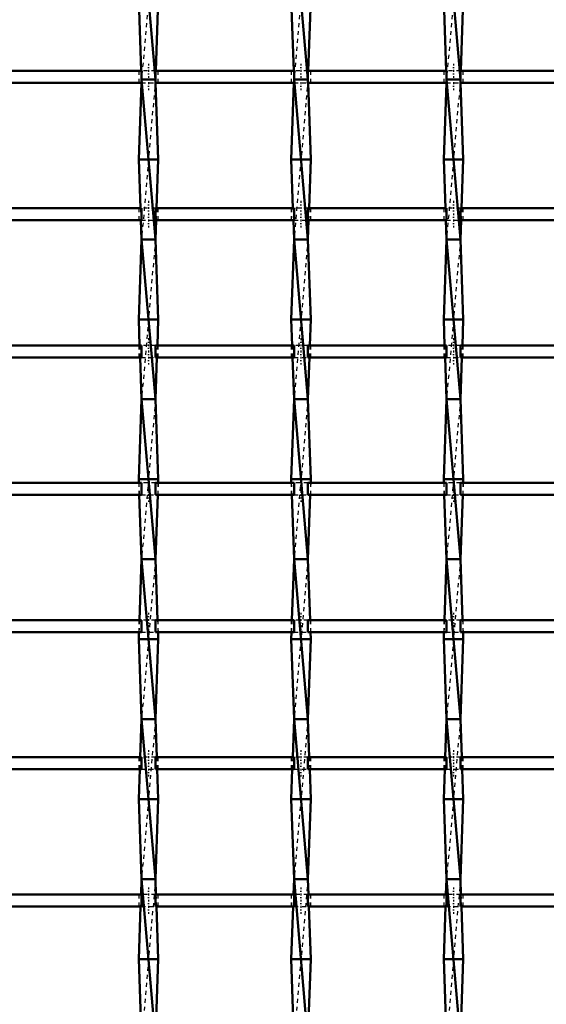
# Model space of a CAD drawing. Header units: millimetres. Extents: x -796 to 551, y -500 to 878.
# Tile 8 of 22: x -318 to -186, y 146 to 392. Entities that reach past the tile are written whole.
import ezdxf

# ---------------------------------------------------------------- set-up
doc = ezdxf.new("R2010")
doc.units = ezdxf.units.MM
doc.linetypes.add('Center', pattern=[1.5, 0.45, -0.5, 0.05, -0.5])
doc.linetypes.add('Dashed', pattern=[2, 1, -1])
for name, color, linetype, lineweight in [('AM_0', 7, 'Continuous', 50), ('AM_7', 7, 'Center', 25), ('AM_9', 6, 'Dashed', 25)]:
    doc.layers.add(name, color=color, linetype=linetype, lineweight=lineweight)

# ---------------------------------------------------------------- blocks, each defined once
blk = doc.blocks.new('7_oim51cfdzn0qm2g35uej0d8vy________0_in_LSSP3303438311900100035010_4')
at = {"layer": 'AM_0'}
for p, q in [((-287.48, 417), (-284.02, 377)), ((-288.2, 397), (-287.56, 379.13)), ((-283.3, 397), (-283.94, 379.13)), ((-284.02, 377), (-287.48, 377)), ((-287.48, 377), (-284.02, 337)), ((-287.51, 376.13), (-288.2, 357)), ((-283.99, 376.13), (-283.3, 357)), ((-283.3, 357), (-288.2, 357)), ((-288.2, 357), (-287.76, 344.8)), ((-283.3, 357), (-283.74, 344.8)), ((-287.65, 341.8), (-287.48, 337)), ((-283.85, 341.8), (-284.02, 337)), ((-287.48, 337), (-288.2, 317)), ((-287.48, 337), (-284.02, 297)), ((-284.02, 337), (-287.48, 337)), ((-284.02, 337), (-283.3, 317)), ((-283.3, 317), (-288.2, 317)), ((-288.2, 317), (-287.97, 310.47)), ((-283.3, 317), (-283.53, 310.47)), ((-287.86, 307.47), (-287.48, 297)), ((-283.64, 307.47), (-284.02, 297)), ((-287.48, 297), (-288.2, 277)), ((-287.48, 297), (-284.02, 257)), ((-284.02, 297), (-287.48, 297)), ((-284.02, 297), (-283.3, 277)), ((-288.2, 277), (-288.17, 276.14)), ((-283.3, 277), (-288.2, 277)), ((-283.3, 277), (-283.33, 276.14)), ((-288.06, 273.14), (-287.48, 257)), ((-283.44, 273.14), (-284.02, 257)), ((-287.48, 257), (-288.03, 241.81)), ((-284.02, 257), (-287.48, 257)), ((-287.48, 257), (-284.02, 217)), ((-284.02, 257), (-283.47, 241.81)), ((-288.14, 238.81), (-288.2, 237)), ((-283.3, 237), (-288.2, 237)), ((-288.2, 237), (-287.48, 217)), ((-283.3, 237), (-284.02, 217)), ((-283.36, 238.81), (-283.3, 237)), ((-287.48, 217), (-287.82, 207.48)), ((-287.48, 217), (-284.02, 177)), ((-284.02, 217), (-287.48, 217)), ((-284.02, 217), (-283.68, 207.48)), ((-287.93, 204.48), (-288.2, 197)), ((-283.57, 204.48), (-283.3, 197)), ((-283.3, 197), (-288.2, 197)), ((-288.2, 197), (-287.48, 177)), ((-283.3, 197), (-284.02, 177)), ((-287.48, 177), (-287.62, 173.15)), ((-287.48, 177), (-284.02, 137)), ((-284.02, 177), (-287.48, 177)), ((-284.02, 177), (-283.88, 173.15)), ((-287.73, 170.15), (-288.2, 157)), ((-283.77, 170.15), (-283.3, 157)), ((-283.3, 157), (-288.2, 157)), ((-288.2, 157), (-287.55, 138.82)), ((-283.3, 157), (-283.95, 138.82))]:
    blk.add_line(p, q, dxfattribs=at)
at = {"layer": 'AM_9'}
for p, q in [((-284.02, 417), (-287.48, 377)), ((-287.56, 379.13), (-287.48, 377)), ((-287.48, 377), (-287.51, 376.13)), ((-284.02, 377), (-287.48, 337)), ((-283.94, 379.13), (-284.02, 377)), ((-284.02, 377), (-283.99, 376.13)), ((-287.76, 344.8), (-287.65, 341.8)), ((-283.74, 344.8), (-283.85, 341.8)), ((-284.02, 337), (-287.48, 297)), ((-287.97, 310.47), (-287.86, 307.47)), ((-283.53, 310.47), (-283.64, 307.47)), ((-284.02, 297), (-287.48, 257)), ((-288.17, 276.14), (-288.06, 273.14)), ((-283.33, 276.14), (-283.44, 273.14)), ((-284.02, 257), (-287.48, 217)), ((-288.03, 241.81), (-288.14, 238.81)), ((-283.47, 241.81), (-283.36, 238.81)), ((-284.02, 217), (-287.48, 177)), ((-287.82, 207.48), (-287.93, 204.48)), ((-283.68, 207.48), (-283.57, 204.48)), ((-284.02, 177), (-287.48, 137)), ((-287.62, 173.15), (-287.73, 170.15)), ((-283.88, 173.15), (-283.77, 170.15))]:
    blk.add_line(p, q, dxfattribs=at)
blk = doc.blocks.new('8_3wtzduz1j9douleryq64ckfgd________0_in_LSSP3303438311900100035010_4')
at = {"layer": 'AM_0'}
for p, q in [((-249.38, 417), (-245.92, 377)), ((-250.1, 397), (-249.46, 379.13)), ((-245.2, 397), (-245.84, 379.13)), ((-245.92, 377), (-249.38, 377)), ((-249.38, 377), (-245.92, 337)), ((-249.41, 376.13), (-250.1, 357)), ((-245.89, 376.13), (-245.2, 357)), ((-245.2, 357), (-250.1, 357)), ((-250.1, 357), (-249.66, 344.8)), ((-245.2, 357), (-245.64, 344.8)), ((-249.55, 341.8), (-249.38, 337)), ((-245.75, 341.8), (-245.92, 337)), ((-249.38, 337), (-250.1, 317)), ((-245.92, 337), (-249.38, 337)), ((-249.38, 337), (-245.92, 297)), ((-245.92, 337), (-245.2, 317)), ((-245.2, 317), (-250.1, 317)), ((-250.1, 317), (-249.87, 310.47)), ((-245.2, 317), (-245.43, 310.47)), ((-249.76, 307.47), (-249.38, 297)), ((-245.54, 307.47), (-245.92, 297)), ((-249.38, 297), (-250.1, 277)), ((-245.92, 297), (-249.38, 297)), ((-249.38, 297), (-245.92, 257)), ((-245.92, 297), (-245.2, 277)), ((-245.2, 277), (-250.1, 277)), ((-250.1, 277), (-250.07, 276.14)), ((-245.2, 277), (-245.23, 276.14)), ((-249.96, 273.14), (-249.38, 257)), ((-245.34, 273.14), (-245.92, 257)), ((-249.38, 257), (-249.93, 241.81)), ((-245.92, 257), (-249.38, 257)), ((-249.38, 257), (-245.92, 217)), ((-245.92, 257), (-245.37, 241.81)), ((-250.04, 238.81), (-250.1, 237)), ((-245.2, 237), (-250.1, 237)), ((-250.1, 237), (-249.38, 217)), ((-245.2, 237), (-245.92, 217)), ((-245.26, 238.81), (-245.2, 237)), ((-249.38, 217), (-249.72, 207.48)), ((-249.38, 217), (-245.92, 177)), ((-245.92, 217), (-249.38, 217)), ((-245.92, 217), (-245.58, 207.48)), ((-249.83, 204.48), (-250.1, 197)), ((-245.47, 204.48), (-245.2, 197)), ((-245.2, 197), (-250.1, 197)), ((-250.1, 197), (-249.38, 177)), ((-245.2, 197), (-245.92, 177)), ((-249.38, 177), (-249.52, 173.15)), ((-249.38, 177), (-245.92, 137)), ((-245.92, 177), (-249.38, 177)), ((-245.92, 177), (-245.78, 173.15)), ((-249.63, 170.15), (-250.1, 157)), ((-245.67, 170.15), (-245.2, 157)), ((-245.2, 157), (-250.1, 157)), ((-250.1, 157), (-249.45, 138.82)), ((-245.2, 157), (-245.85, 138.82))]:
    blk.add_line(p, q, dxfattribs=at)
at = {"layer": 'AM_9'}
for p, q in [((-245.92, 417), (-249.38, 377)), ((-249.46, 379.13), (-249.38, 377)), ((-249.38, 377), (-249.41, 376.13)), ((-245.92, 377), (-249.38, 337)), ((-245.84, 379.13), (-245.92, 377)), ((-245.92, 377), (-245.89, 376.13)), ((-249.66, 344.8), (-249.55, 341.8)), ((-245.64, 344.8), (-245.75, 341.8)), ((-245.92, 337), (-249.38, 297)), ((-249.87, 310.47), (-249.76, 307.47)), ((-245.43, 310.47), (-245.54, 307.47)), ((-245.92, 297), (-249.38, 257)), ((-250.07, 276.14), (-249.96, 273.14)), ((-245.23, 276.14), (-245.34, 273.14)), ((-245.92, 257), (-249.38, 217)), ((-249.93, 241.81), (-250.04, 238.81)), ((-245.37, 241.81), (-245.26, 238.81)), ((-245.92, 217), (-249.38, 177)), ((-249.72, 207.48), (-249.83, 204.48)), ((-245.58, 207.48), (-245.47, 204.48)), ((-245.92, 177), (-249.38, 137)), ((-249.52, 173.15), (-249.63, 170.15)), ((-245.78, 173.15), (-245.67, 170.15))]:
    blk.add_line(p, q, dxfattribs=at)
blk = doc.blocks.new('9_22llkt5hufwtluyjtaxiwli0c________0_in_LSSP3303438311900100035010_4')
at = {"layer": 'AM_0'}
for p, q in [((-211.28, 417), (-207.82, 377)), ((-212, 397), (-211.36, 379.13)), ((-207.1, 397), (-207.74, 379.13)), ((-207.82, 377), (-211.28, 377)), ((-211.28, 377), (-207.82, 337)), ((-211.31, 376.13), (-212, 357)), ((-207.79, 376.13), (-207.1, 357)), ((-207.1, 357), (-212, 357)), ((-212, 357), (-211.56, 344.8)), ((-207.1, 357), (-207.54, 344.8)), ((-211.45, 341.8), (-211.28, 337)), ((-207.65, 341.8), (-207.82, 337)), ((-211.28, 337), (-212, 317)), ((-207.82, 337), (-211.28, 337)), ((-211.28, 337), (-207.82, 297)), ((-207.82, 337), (-207.1, 317)), ((-207.1, 317), (-212, 317)), ((-212, 317), (-211.77, 310.47)), ((-207.1, 317), (-207.33, 310.47)), ((-211.66, 307.47), (-211.28, 297)), ((-207.44, 307.47), (-207.82, 297)), ((-211.28, 297), (-212, 277)), ((-207.82, 297), (-211.28, 297)), ((-211.28, 297), (-207.82, 257)), ((-207.82, 297), (-207.1, 277)), ((-212, 277), (-211.97, 276.14)), ((-207.1, 277), (-212, 277)), ((-207.1, 277), (-207.13, 276.14)), ((-211.86, 273.14), (-211.28, 257)), ((-207.24, 273.14), (-207.82, 257)), ((-211.28, 257), (-211.83, 241.81)), ((-207.82, 257), (-211.28, 257)), ((-211.28, 257), (-207.82, 217)), ((-207.82, 257), (-207.27, 241.81)), ((-211.94, 238.81), (-212, 237)), ((-207.1, 237), (-212, 237)), ((-212, 237), (-211.28, 217)), ((-207.1, 237), (-207.82, 217)), ((-207.16, 238.81), (-207.1, 237)), ((-211.28, 217), (-211.62, 207.48)), ((-207.82, 217), (-211.28, 217)), ((-211.28, 217), (-207.82, 177)), ((-207.82, 217), (-207.48, 207.48)), ((-211.73, 204.48), (-212, 197)), ((-207.37, 204.48), (-207.1, 197)), ((-207.1, 197), (-212, 197)), ((-212, 197), (-211.28, 177)), ((-207.1, 197), (-207.82, 177)), ((-211.28, 177), (-211.42, 173.15)), ((-211.28, 177), (-207.82, 137)), ((-207.82, 177), (-211.28, 177)), ((-207.82, 177), (-207.68, 173.15)), ((-211.53, 170.15), (-212, 157)), ((-207.57, 170.15), (-207.1, 157)), ((-207.1, 157), (-212, 157)), ((-212, 157), (-211.35, 138.82)), ((-207.1, 157), (-207.75, 138.82))]:
    blk.add_line(p, q, dxfattribs=at)
at = {"layer": 'AM_9'}
for p, q in [((-207.82, 417), (-211.28, 377)), ((-211.36, 379.13), (-211.28, 377)), ((-211.28, 377), (-211.31, 376.13)), ((-207.82, 377), (-211.28, 337)), ((-207.74, 379.13), (-207.82, 377)), ((-207.82, 377), (-207.79, 376.13)), ((-211.56, 344.8), (-211.45, 341.8)), ((-207.54, 344.8), (-207.65, 341.8)), ((-207.82, 337), (-211.28, 297)), ((-211.77, 310.47), (-211.66, 307.47)), ((-207.33, 310.47), (-207.44, 307.47)), ((-207.82, 297), (-211.28, 257)), ((-211.97, 276.14), (-211.86, 273.14)), ((-207.13, 276.14), (-207.24, 273.14)), ((-207.82, 257), (-211.28, 217)), ((-211.83, 241.81), (-211.94, 238.81)), ((-207.27, 241.81), (-207.16, 238.81)), ((-207.82, 217), (-211.28, 177)), ((-211.62, 207.48), (-211.73, 204.48)), ((-207.48, 207.48), (-207.37, 204.48)), ((-207.82, 177), (-211.28, 137)), ((-211.42, 173.15), (-211.53, 170.15)), ((-207.68, 173.15), (-207.57, 170.15))]:
    blk.add_line(p, q, dxfattribs=at)
blk = doc.blocks.new('47_pzn9e9lc7w7mtyc5basixwt4d________0_in_LSSP3303438311900100035010_4')
at = {"layer": 'AM_0'}
for p, q in [((-287.48, 173.15), (-322.12, 173.15)), ((-287.48, 173.15), (-287.48, 170.15)), ((-284.02, 170.15), (-284.02, 173.15)), ((-249.38, 173.15), (-284.02, 173.15)), ((-249.38, 173.15), (-249.38, 170.15)), ((-211.28, 173.15), (-245.92, 173.15)), ((-245.92, 170.15), (-245.92, 173.15)), ((-211.28, 173.15), (-211.28, 170.15)), ((-207.82, 170.15), (-207.82, 173.15)), ((-173.18, 173.15), (-207.82, 173.15)), ((-287.48, 170.15), (-322.12, 170.15)), ((-249.38, 170.15), (-284.02, 170.15)), ((-211.28, 170.15), (-245.92, 170.15)), ((-173.18, 170.15), (-207.82, 170.15))]:
    blk.add_line(p, q, dxfattribs=at)
at = {"layer": 'AM_7'}
for p, q in [((-285.75, 174.95), (-285.75, 168.35)), ((-247.65, 174.95), (-247.65, 168.35)), ((-209.55, 174.95), (-209.55, 168.35))]:
    blk.add_line(p, q, dxfattribs=at)
at = {"layer": 'AM_9'}
for p, q in [((-288.2, 173.15), (-288.2, 170.15)), ((-284.02, 173.15), (-287.48, 173.15)), ((-283.3, 170.15), (-283.3, 173.15)), ((-250.1, 173.15), (-250.1, 170.15)), ((-245.92, 173.15), (-249.38, 173.15)), ((-245.2, 170.15), (-245.2, 173.15)), ((-212, 173.15), (-212, 170.15)), ((-207.82, 173.15), (-211.28, 173.15)), ((-207.1, 170.15), (-207.1, 173.15)), ((-287.48, 170.15), (-284.02, 170.15)), ((-249.38, 170.15), (-245.92, 170.15)), ((-211.28, 170.15), (-207.82, 170.15))]:
    blk.add_line(p, q, dxfattribs=at)
blk = doc.blocks.new('48_tge2xl8mcdwol64sdcp872kqe________0_in_LSSP3303438311900100035010_4')
at = {"layer": 'AM_0'}
for p, q in [((-287.48, 207.48), (-322.12, 207.48)), ((-287.48, 207.48), (-287.48, 204.48)), ((-284.02, 204.48), (-284.02, 207.48)), ((-249.38, 207.48), (-284.02, 207.48)), ((-249.38, 207.48), (-249.38, 204.48)), ((-211.28, 207.48), (-245.92, 207.48)), ((-245.92, 204.48), (-245.92, 207.48)), ((-211.28, 207.48), (-211.28, 204.48)), ((-207.82, 204.48), (-207.82, 207.48)), ((-173.18, 207.48), (-207.82, 207.48)), ((-287.48, 204.48), (-322.12, 204.48)), ((-249.38, 204.48), (-284.02, 204.48)), ((-211.28, 204.48), (-245.92, 204.48)), ((-173.18, 204.48), (-207.82, 204.48))]:
    blk.add_line(p, q, dxfattribs=at)
at = {"layer": 'AM_7'}
for p, q in [((-285.75, 209.28), (-285.75, 202.68)), ((-247.65, 209.28), (-247.65, 202.68)), ((-209.55, 209.28), (-209.55, 202.68))]:
    blk.add_line(p, q, dxfattribs=at)
at = {"layer": 'AM_9'}
for p, q in [((-288.2, 207.48), (-288.2, 204.48)), ((-284.02, 207.48), (-287.48, 207.48)), ((-283.3, 204.48), (-283.3, 207.48)), ((-250.1, 207.48), (-250.1, 204.48)), ((-245.92, 207.48), (-249.38, 207.48)), ((-245.2, 204.48), (-245.2, 207.48)), ((-212, 207.48), (-212, 204.48)), ((-207.82, 207.48), (-211.28, 207.48)), ((-207.1, 204.48), (-207.1, 207.48)), ((-287.48, 204.48), (-284.02, 204.48)), ((-249.38, 204.48), (-245.92, 204.48)), ((-211.28, 204.48), (-207.82, 204.48))]:
    blk.add_line(p, q, dxfattribs=at)
blk = doc.blocks.new('49_w3h4g8ij6jhf3phbnc2pddjhj________0_in_LSSP3303438311900100035010_4')
at = {"layer": 'AM_0'}
for p, q in [((-287.48, 241.81), (-322.12, 241.81)), ((-287.48, 241.81), (-287.48, 238.81)), ((-284.02, 238.81), (-284.02, 241.81)), ((-249.38, 241.81), (-284.02, 241.81)), ((-249.38, 241.81), (-249.38, 238.81)), ((-211.28, 241.81), (-245.92, 241.81)), ((-245.92, 238.81), (-245.92, 241.81)), ((-211.28, 241.81), (-211.28, 238.81)), ((-173.18, 241.81), (-207.82, 241.81)), ((-207.82, 238.81), (-207.82, 241.81)), ((-287.48, 238.81), (-322.12, 238.81)), ((-249.38, 238.81), (-284.02, 238.81)), ((-211.28, 238.81), (-245.92, 238.81)), ((-173.18, 238.81), (-207.82, 238.81))]:
    blk.add_line(p, q, dxfattribs=at)
at = {"layer": 'AM_7'}
for p, q in [((-285.75, 243.61), (-285.75, 237.01)), ((-247.65, 243.61), (-247.65, 237.01)), ((-209.55, 243.61), (-209.55, 237.01))]:
    blk.add_line(p, q, dxfattribs=at)
at = {"layer": 'AM_9'}
for p, q in [((-288.2, 241.81), (-288.2, 238.81)), ((-284.02, 241.81), (-287.48, 241.81)), ((-283.3, 238.81), (-283.3, 241.81)), ((-250.1, 241.81), (-250.1, 238.81)), ((-245.92, 241.81), (-249.38, 241.81)), ((-245.2, 238.81), (-245.2, 241.81)), ((-212, 241.81), (-212, 238.81)), ((-207.82, 241.81), (-211.28, 241.81)), ((-207.1, 238.81), (-207.1, 241.81)), ((-287.48, 238.81), (-284.02, 238.81)), ((-249.38, 238.81), (-245.92, 238.81)), ((-211.28, 238.81), (-207.82, 238.81))]:
    blk.add_line(p, q, dxfattribs=at)
blk = doc.blocks.new('50_hmncwh4u3qfcmuvlmgi9p877w________0_in_LSSP3303438311900100035010_4')
at = {"layer": 'AM_0'}
for p, q in [((-287.48, 276.14), (-322.12, 276.14)), ((-287.48, 276.14), (-287.48, 273.14)), ((-284.02, 273.14), (-284.02, 276.14)), ((-249.38, 276.14), (-284.02, 276.14)), ((-249.38, 276.14), (-249.38, 273.14)), ((-211.28, 276.14), (-245.92, 276.14)), ((-245.92, 273.14), (-245.92, 276.14)), ((-211.28, 276.14), (-211.28, 273.14)), ((-207.82, 273.14), (-207.82, 276.14)), ((-173.18, 276.14), (-207.82, 276.14)), ((-287.48, 273.14), (-322.12, 273.14)), ((-249.38, 273.14), (-284.02, 273.14)), ((-211.28, 273.14), (-245.92, 273.14)), ((-173.18, 273.14), (-207.82, 273.14))]:
    blk.add_line(p, q, dxfattribs=at)
at = {"layer": 'AM_7'}
for p, q in [((-285.75, 277.94), (-285.75, 271.34)), ((-247.65, 277.94), (-247.65, 271.34)), ((-209.55, 277.94), (-209.55, 271.34))]:
    blk.add_line(p, q, dxfattribs=at)
at = {"layer": 'AM_9'}
for p, q in [((-288.2, 276.14), (-288.2, 273.14)), ((-284.02, 276.14), (-287.48, 276.14)), ((-283.3, 273.14), (-283.3, 276.14)), ((-250.1, 276.14), (-250.1, 273.14)), ((-245.92, 276.14), (-249.38, 276.14)), ((-245.2, 273.14), (-245.2, 276.14)), ((-212, 276.14), (-212, 273.14)), ((-207.82, 276.14), (-211.28, 276.14)), ((-207.1, 273.14), (-207.1, 276.14)), ((-287.48, 273.14), (-284.02, 273.14)), ((-249.38, 273.14), (-245.92, 273.14)), ((-211.28, 273.14), (-207.82, 273.14))]:
    blk.add_line(p, q, dxfattribs=at)
blk = doc.blocks.new('51_gzkll9rclhqbwzktg4lqilstq________0_in_LSSP3303438311900100035010_4')
at = {"layer": 'AM_0'}
for p, q in [((-287.48, 310.47), (-322.12, 310.47)), ((-287.48, 310.47), (-287.48, 307.47)), ((-284.02, 307.47), (-284.02, 310.47)), ((-249.38, 310.47), (-284.02, 310.47)), ((-249.38, 310.47), (-249.38, 307.47)), ((-211.28, 310.47), (-245.92, 310.47)), ((-245.92, 307.47), (-245.92, 310.47)), ((-211.28, 310.47), (-211.28, 307.47)), ((-207.82, 307.47), (-207.82, 310.47)), ((-173.18, 310.47), (-207.82, 310.47)), ((-287.48, 307.47), (-322.12, 307.47)), ((-249.38, 307.47), (-284.02, 307.47)), ((-211.28, 307.47), (-245.92, 307.47)), ((-173.18, 307.47), (-207.82, 307.47))]:
    blk.add_line(p, q, dxfattribs=at)
at = {"layer": 'AM_7'}
for p, q in [((-285.75, 312.27), (-285.75, 305.67)), ((-247.65, 312.27), (-247.65, 305.67)), ((-209.55, 312.27), (-209.55, 305.67))]:
    blk.add_line(p, q, dxfattribs=at)
at = {"layer": 'AM_9'}
for p, q in [((-288.2, 310.47), (-288.2, 307.47)), ((-284.02, 310.47), (-287.48, 310.47)), ((-283.3, 307.47), (-283.3, 310.47)), ((-250.1, 310.47), (-250.1, 307.47)), ((-245.92, 310.47), (-249.38, 310.47)), ((-245.2, 307.47), (-245.2, 310.47)), ((-212, 310.47), (-212, 307.47)), ((-207.82, 310.47), (-211.28, 310.47)), ((-207.1, 307.47), (-207.1, 310.47)), ((-287.48, 307.47), (-284.02, 307.47)), ((-249.38, 307.47), (-245.92, 307.47)), ((-211.28, 307.47), (-207.82, 307.47))]:
    blk.add_line(p, q, dxfattribs=at)
blk = doc.blocks.new('52_ftsmhjeyp0pcy31vffbbumtbf________0_in_LSSP3303438311900100035010_4')
at = {"layer": 'AM_0'}
for p, q in [((-287.48, 344.8), (-322.12, 344.8)), ((-287.48, 344.8), (-287.48, 341.8)), ((-284.02, 341.8), (-284.02, 344.8)), ((-249.38, 344.8), (-284.02, 344.8)), ((-249.38, 344.8), (-249.38, 341.8)), ((-211.28, 344.8), (-245.92, 344.8)), ((-245.92, 341.8), (-245.92, 344.8)), ((-211.28, 344.8), (-211.28, 341.8)), ((-207.82, 341.8), (-207.82, 344.8)), ((-173.18, 344.8), (-207.82, 344.8)), ((-287.48, 341.8), (-322.12, 341.8)), ((-249.38, 341.8), (-284.02, 341.8)), ((-211.28, 341.8), (-245.92, 341.8)), ((-173.18, 341.8), (-207.82, 341.8))]:
    blk.add_line(p, q, dxfattribs=at)
at = {"layer": 'AM_7'}
for p, q in [((-285.75, 346.6), (-285.75, 340)), ((-247.65, 346.6), (-247.65, 340)), ((-209.55, 346.6), (-209.55, 340))]:
    blk.add_line(p, q, dxfattribs=at)
at = {"layer": 'AM_9'}
for p, q in [((-288.2, 344.8), (-288.2, 341.8)), ((-284.02, 344.8), (-287.48, 344.8)), ((-283.3, 341.8), (-283.3, 344.8)), ((-250.1, 344.8), (-250.1, 341.8)), ((-245.92, 344.8), (-249.38, 344.8)), ((-245.2, 341.8), (-245.2, 344.8)), ((-212, 344.8), (-212, 341.8)), ((-207.82, 344.8), (-211.28, 344.8)), ((-207.1, 341.8), (-207.1, 344.8)), ((-287.48, 341.8), (-284.02, 341.8)), ((-249.38, 341.8), (-245.92, 341.8)), ((-211.28, 341.8), (-207.82, 341.8))]:
    blk.add_line(p, q, dxfattribs=at)
blk = doc.blocks.new('53_pw39ndlvkfechnm9nyr7peyqj________0_in_LSSP3303438311900100035010_4')
at = {"layer": 'AM_0'}
for p, q in [((-287.48, 379.13), (-322.12, 379.13)), ((-287.48, 379.13), (-287.48, 376.13)), ((-284.02, 376.13), (-284.02, 379.13)), ((-249.38, 379.13), (-284.02, 379.13)), ((-249.38, 379.13), (-249.38, 376.13)), ((-211.28, 379.13), (-245.92, 379.13)), ((-245.92, 376.13), (-245.92, 379.13)), ((-211.28, 379.13), (-211.28, 376.13)), ((-207.82, 376.13), (-207.82, 379.13)), ((-173.18, 379.13), (-207.82, 379.13)), ((-287.48, 376.13), (-322.12, 376.13)), ((-249.38, 376.13), (-284.02, 376.13)), ((-211.28, 376.13), (-245.92, 376.13)), ((-173.18, 376.13), (-207.82, 376.13))]:
    blk.add_line(p, q, dxfattribs=at)
at = {"layer": 'AM_7'}
for p, q in [((-285.75, 380.93), (-285.75, 374.33)), ((-247.65, 380.93), (-247.65, 374.33)), ((-209.55, 380.93), (-209.55, 374.33))]:
    blk.add_line(p, q, dxfattribs=at)
at = {"layer": 'AM_9'}
for p, q in [((-288.2, 379.13), (-288.2, 376.13)), ((-284.02, 379.13), (-287.48, 379.13)), ((-283.3, 376.13), (-283.3, 379.13)), ((-250.1, 379.13), (-250.1, 376.13)), ((-245.92, 379.13), (-249.38, 379.13)), ((-245.2, 376.13), (-245.2, 379.13)), ((-212, 379.13), (-212, 376.13)), ((-207.82, 379.13), (-211.28, 379.13)), ((-207.1, 376.13), (-207.1, 379.13)), ((-287.48, 376.13), (-284.02, 376.13)), ((-249.38, 376.13), (-245.92, 376.13)), ((-211.31, 376.13), (-207.79, 376.13))]:
    blk.add_line(p, q, dxfattribs=at)

msp = doc.modelspace()

# ---------------------------------------------------------------- block references
for name in ['7_oim51cfdzn0qm2g35uej0d8vy________0_in_LSSP3303438311900100035010_4', '8_3wtzduz1j9douleryq64ckfgd________0_in_LSSP3303438311900100035010_4', '9_22llkt5hufwtluyjtaxiwli0c________0_in_LSSP3303438311900100035010_4', '53_pw39ndlvkfechnm9nyr7peyqj________0_in_LSSP3303438311900100035010_4', '52_ftsmhjeyp0pcy31vffbbumtbf________0_in_LSSP3303438311900100035010_4', '51_gzkll9rclhqbwzktg4lqilstq________0_in_LSSP3303438311900100035010_4', '50_hmncwh4u3qfcmuvlmgi9p877w________0_in_LSSP3303438311900100035010_4', '49_w3h4g8ij6jhf3phbnc2pddjhj________0_in_LSSP3303438311900100035010_4', '48_tge2xl8mcdwol64sdcp872kqe________0_in_LSSP3303438311900100035010_4', '47_pzn9e9lc7w7mtyc5basixwt4d________0_in_LSSP3303438311900100035010_4']:
    msp.add_blockref(name, (0, 0))

doc.saveas('drawing.dxf')
